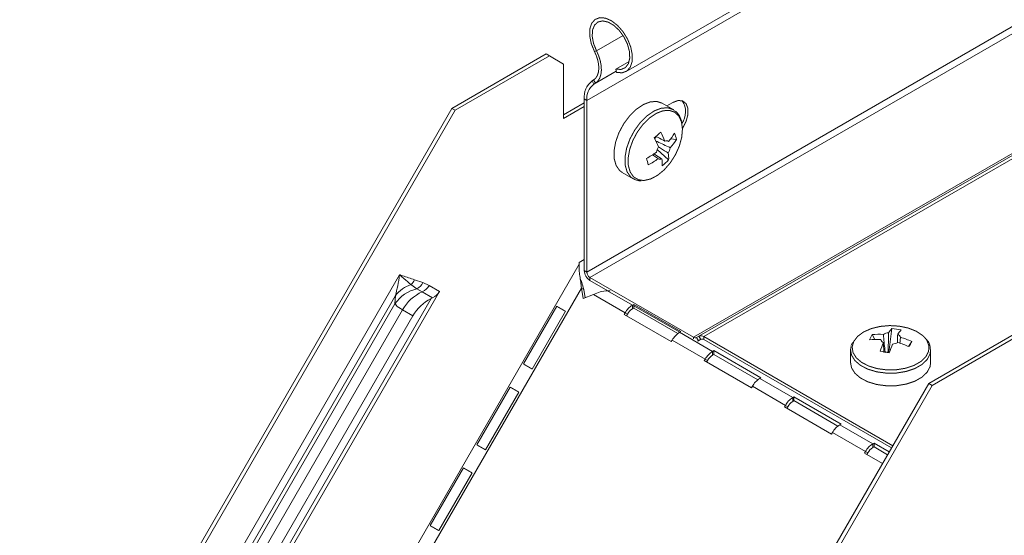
# Model space of a CAD drawing. Header units: millimetres. Extents: x 428 to 1137, y -1268 to 1088.
# Tile 7 of 14: x 515 to 663, y 367 to 444. Entities that reach past the tile are written whole.
import ezdxf

# ---------------------------------------------------------------- set-up
doc = ezdxf.new("R2010")
doc.units = ezdxf.units.MM
doc.linetypes.add('K5LT32768', pattern=[0])
doc.linetypes.add('K5LT32769', pattern=[0])

msp = doc.modelspace()

# ---------------------------------------------------------------- linework, layer by layer
at = {"color": 7, "linetype": 'K5LT32768', "lineweight": 15}
for p, q in [((605.9802719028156, 436.1139045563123), (795.4848808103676, 545.5125866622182)), ((789.5861448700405, 541.1669246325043), (600.0815359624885, 431.7682425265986)), ((789.5861448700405, 515.413222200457), (600.0815359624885, 406.0145400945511)), ((790.0457562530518, 514.6171276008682), (600.5411473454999, 405.2184454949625)), ((805.601683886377, 505.6368817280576), (616.0970749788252, 396.2381996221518)), ((806.4135059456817, 505.8012969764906), (616.9088970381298, 396.4026148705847)), ((807.138505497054, 505.7295590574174), (617.633896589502, 396.3308769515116)), ((593.9883344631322, 438.7408036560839), (579.8462123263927, 430.5767303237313)), ((594.4833070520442, 438.4550620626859), (593.9883344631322, 438.7408036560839)), ((601.2294053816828, 439.1115015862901), (601.5287112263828, 439.2254774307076)), ((594.4833070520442, 438.4550620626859), (580.3411849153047, 430.2909887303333)), ((596.6046422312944, 437.2300675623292), (594.4833070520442, 438.4550620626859)), ((596.6046422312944, 429.0646428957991), (596.6046422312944, 437.2300675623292)), ((606.4373755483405, 437.6314439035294), (604.4375075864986, 436.4769447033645)), ((604.5381647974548, 435.9850441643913), (604.4375075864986, 436.4769447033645)), ((600.8595878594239, 434.6937128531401), (601.1031123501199, 434.8490891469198)), ((600.8595878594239, 434.6937128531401), (601.1415186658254, 434.2216135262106)), ((601.1031123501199, 434.8490891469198), (601.3850536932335, 434.3770080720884)), ((601.1415186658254, 434.2216135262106), (601.3850536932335, 434.3770080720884)), ((599.6926153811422, 431.4187750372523), (596.6046422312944, 429.6361260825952)), ((599.6926259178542, 431.9927555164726), (600.0815359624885, 431.7682425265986)), ((599.6926259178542, 406.2390530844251), (599.6926259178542, 431.9927555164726)), ((600.0815359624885, 406.0145400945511), (600.0815359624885, 431.7682425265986)), ((613.0340106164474, 430.4089969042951), (611.3897882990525, 431.358186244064)), ((612.9862266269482, 431.4689788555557), (612.0920601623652, 430.9527875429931)), ((579.8462123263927, 430.5767303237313), (515.000714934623, 318.2610588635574)), ((580.3411849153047, 430.2909887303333), (515.4956875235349, 317.9753172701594)), ((579.8462123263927, 430.5767303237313), (580.3411849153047, 430.2909887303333)), ((599.6926153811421, 430.8472918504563), (596.6046422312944, 429.0646428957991)), ((610.4380070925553, 426.2135486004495), (610.2555112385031, 426.0490867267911)), ((610.4380070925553, 426.2135486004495), (610.4068184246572, 426.3239342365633)), ((613.5183516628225, 425.9124338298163), (612.640801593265, 425.9982155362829)), ((612.351242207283, 422.8403097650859), (610.6399537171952, 424.4298589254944)), ((605.3902687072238, 420.9655941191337), (607.0344910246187, 420.0164047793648)), ((598.9184409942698, 407.4719154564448), (599.6926153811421, 407.9188368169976)), ((598.9184409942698, 407.1926734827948), (544.7854502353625, 313.4316077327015)), ((598.9184409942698, 407.1926734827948), (598.9184409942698, 407.4719154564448)), ((599.6926259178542, 406.2390530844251), (600.0815359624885, 406.0145400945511)), ((571.9661214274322, 405.628381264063), (532.6661239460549, 337.5587890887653)), ((574.2535362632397, 404.8798346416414), (575.4823908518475, 404.4655773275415)), ((599.0961847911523, 405.0475190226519), (599.0956579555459, 405.0482661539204)), ((616.0970749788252, 396.2381996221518), (600.5411473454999, 405.2184454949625)), ((600.5411473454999, 404.7693708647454), (600.5411473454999, 405.2184454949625)), ((603.2281037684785, 403.2182239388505), (600.5411473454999, 404.7693708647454)), ((599.2761096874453, 403.6306300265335), (548.0490809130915, 314.9028137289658)), ((574.5957897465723, 403.5200711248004), (573.699273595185, 404.144622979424)), ((575.4011528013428, 403.0630642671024), (574.5957897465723, 403.5200711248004)), ((575.4823908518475, 404.4655773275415), (576.4408101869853, 404.0154880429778)), ((576.4408101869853, 404.0154880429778), (577.9889271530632, 403.1214886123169)), ((599.5302341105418, 402.067123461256), (599.2761096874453, 403.6306300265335)), ((599.6260971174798, 403.4284965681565), (599.2761096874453, 403.6306300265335)), ((599.828970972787, 402.180414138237), (599.6260971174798, 403.4284965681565)), ((571.3543388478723, 402.4912419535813), (535.076923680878, 339.6569159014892)), ((577.9889271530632, 403.1214886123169), (537.8479525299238, 333.5952813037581)), ((576.7172724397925, 402.0620016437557), (538.1296409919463, 335.2262636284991)), ((571.3036994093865, 401.2673442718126), (571.3543388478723, 402.4912419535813)), ((576.9492697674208, 402.1690648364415), (575.4011528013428, 403.0630642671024)), ((601.0674982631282, 402.6501616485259), (599.5302341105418, 402.067123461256)), ((605.8238438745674, 399.90438177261), (601.0674982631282, 402.6501616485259)), ((603.5817158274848, 403.2182084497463), (603.1949025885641, 403.2182023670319)), ((606.9238344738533, 401.0655358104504), (603.1949025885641, 403.2182023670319)), ((571.3036994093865, 401.2673442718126), (536.1113759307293, 340.3124764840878)), ((572.4381450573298, 400.348597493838), (537.4740467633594, 339.7890029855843)), ((573.9862620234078, 399.4545980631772), (572.4381450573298, 400.348597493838)), ((590.565388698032, 392.2318181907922), (595.565395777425, 400.8920601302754)), ((607.1172463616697, 401.1771901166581), (606.9238344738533, 401.0655358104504)), ((606.9238344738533, 400.4939597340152), (606.9238344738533, 401.0655358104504)), ((606.9238344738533, 400.4939597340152), (607.1172463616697, 400.6056140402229)), ((614.1883074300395, 397.0951534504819), (607.1172463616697, 401.1771901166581)), ((607.1172463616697, 400.6056140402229), (607.1172463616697, 401.1771901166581)), ((614.0115119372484, 396.9930949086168), (607.1172463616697, 400.9730697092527)), ((607.1172463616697, 400.6056140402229), (613.7180855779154, 396.7950306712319)), ((573.9862620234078, 399.4545980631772), (539.0221637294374, 338.8950035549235)), ((596.883116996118, 400.1312777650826), (591.8831099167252, 391.4710114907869)), ((605.8238438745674, 399.90438177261), (605.6870773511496, 399.6674952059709)), ((605.6870773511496, 399.6674952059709), (612.7581384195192, 395.5854585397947)), ((605.8238438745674, 399.90438177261), (606.173831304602, 399.702248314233)), ((606.0371069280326, 399.4654347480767), (606.173831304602, 399.702248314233)), ((645.8558899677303, 397.5631441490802), (645.4374244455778, 394.3478382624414)), ((651.3729124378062, 389.2852452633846), (665.5150345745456, 397.4493185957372)), ((613.9948955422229, 396.9834991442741), (614.1883074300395, 397.0951534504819)), ((618.9446530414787, 394.1260649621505), (613.9948955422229, 396.9834991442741)), ((616.9088970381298, 396.4026148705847), (616.5470663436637, 396.1936908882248)), ((616.8220745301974, 395.7173627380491), (616.5470663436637, 396.1936908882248)), ((617.1891103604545, 395.9292480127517), (616.8220745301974, 395.7173627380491)), ((617.1838946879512, 395.9263171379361), (616.8220745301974, 395.7173627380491)), ((617.1838946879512, 395.9263171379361), (616.9088970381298, 396.4026148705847)), ((645.9897694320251, 379.9613799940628), (617.633896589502, 396.3308769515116)), ((617.633896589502, 395.8817779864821), (617.633896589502, 396.3308769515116)), ((645.7953038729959, 379.6245436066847), (617.633896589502, 395.8817779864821)), ((642.8930508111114, 396.6371360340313), (643.2830356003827, 395.9037930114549)), ((651.8678850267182, 388.9995036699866), (666.0100071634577, 397.1635770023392)), ((612.7581384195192, 395.5854585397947), (612.8949049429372, 395.8223451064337)), ((617.8446624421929, 392.9649109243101), (612.8949049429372, 395.8223451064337)), ((639.9412752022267, 395.4459218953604), (639.7622564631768, 394.9966061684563)), ((639.9598619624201, 395.4736595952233), (639.9412752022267, 395.4459218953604)), ((648.8210050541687, 395.618962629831), (648.3336505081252, 394.8699295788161)), ((651.6545692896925, 394.2996866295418), (651.6511553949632, 394.4164260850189)), ((617.8446624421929, 392.9649109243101), (617.707895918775, 392.728024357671)), ((617.8446624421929, 392.9649109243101), (618.1946498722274, 392.7627774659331)), ((619.1380649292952, 394.2377192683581), (618.9446530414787, 394.1260649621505)), ((618.9446530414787, 393.5544888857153), (618.9446530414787, 394.1260649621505)), ((618.9446530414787, 393.5544888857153), (619.1380649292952, 393.666143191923)), ((626.209125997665, 390.1556826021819), (619.1380649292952, 394.2377192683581)), ((619.1380649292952, 393.666143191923), (619.1380649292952, 394.2377192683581)), ((619.1380649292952, 393.666143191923), (625.7389041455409, 389.855559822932)), ((639.6545607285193, 394.2996866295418), (639.6545607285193, 392.4010115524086)), ((645.2779302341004, 394.038380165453), (645.4374244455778, 394.3478382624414)), ((645.6011228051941, 394.3197117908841), (645.4374244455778, 394.3478382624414)), ((651.6545692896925, 392.4010115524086), (651.6545692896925, 394.2996866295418)), ((617.707895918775, 392.728024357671), (624.7789569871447, 388.6459876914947)), ((618.0579254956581, 392.5259638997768), (618.1946498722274, 392.7627774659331)), ((626.0157141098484, 390.0440282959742), (626.209125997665, 390.1556826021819)), ((630.9654610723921, 387.186600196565), (626.0157141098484, 390.0440282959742)), ((583.5653872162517, 380.1074600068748), (588.5653942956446, 388.7677019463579)), ((586.5274150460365, 276.9695738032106), (651.3729124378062, 389.2852452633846)), ((587.0223876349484, 276.6838322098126), (651.8678850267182, 388.9995036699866)), ((624.7789569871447, 388.6459876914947), (624.9157235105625, 388.8828742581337)), ((629.8654704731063, 386.0254461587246), (624.9157235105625, 388.8828742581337)), ((651.8678850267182, 388.9995036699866), (651.3729124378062, 389.2852452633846)), ((589.8831155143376, 388.0069195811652), (584.8831084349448, 379.3466533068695)), ((631.1588729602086, 387.2982545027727), (630.9654610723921, 387.186600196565)), ((630.9654610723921, 386.6150241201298), (630.9654610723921, 387.186600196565)), ((638.2299445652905, 383.216211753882), (631.1588729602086, 387.2982545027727)), ((631.1588729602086, 386.7266784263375), (631.1588729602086, 387.2982545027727)), ((629.8654704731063, 386.0254461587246), (629.7287039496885, 385.7885595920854)), ((629.7287039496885, 385.7885595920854), (636.7997755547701, 381.7065168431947)), ((629.8654704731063, 386.0254461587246), (630.2154579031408, 385.8233127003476)), ((630.0787335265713, 385.5864991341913), (630.2154579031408, 385.8233127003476)), ((630.9654610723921, 386.6150241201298), (631.1588729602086, 386.7266784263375)), ((631.1588729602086, 386.7266784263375), (637.7597227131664, 382.916088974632)), ((638.0365326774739, 383.1045574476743), (638.2299445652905, 383.216211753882)), ((642.9862796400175, 380.247129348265), (638.0365326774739, 383.1045574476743)), ((636.7997755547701, 381.7065168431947), (636.9365420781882, 381.9434034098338)), ((641.8862890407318, 379.0859753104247), (636.9365420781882, 381.9434034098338)), ((643.179691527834, 380.3587836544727), (642.9862796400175, 380.247129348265)), ((642.9862796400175, 379.6755532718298), (642.9862796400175, 380.247129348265)), ((642.9862796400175, 379.6755532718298), (643.179691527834, 379.7872075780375)), ((645.459393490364, 379.0427397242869), (643.179691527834, 380.3587836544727)), ((643.179691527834, 379.7872075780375), (643.179691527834, 380.3587836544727)), ((643.179691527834, 379.7872075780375), (645.2118861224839, 378.6140466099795)), ((641.8862890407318, 379.0859753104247), (641.7495225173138, 378.8490887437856)), ((641.7495225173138, 378.8490887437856), (644.4481430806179, 377.2912082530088)), ((641.8862890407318, 379.0859753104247), (642.2362764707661, 378.8838418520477)), ((642.0995520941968, 378.6470282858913), (642.2362764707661, 378.8838418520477)), ((576.5653857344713, 367.9831018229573), (581.5653928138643, 376.6433680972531)), ((582.8831140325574, 375.8825613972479), (577.8831069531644, 367.2222951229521))]:
    msp.add_line(p, q, dxfattribs=at)
at = {"color": 8, "linetype": 'K5LT32769', "lineweight": 15, "true_color": 0x808080}
for p, q in [((605.5118412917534, 441.5248894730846), (601.5287112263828, 439.2254774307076)), ((604.5020133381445, 436.1615858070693), (601.1415186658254, 434.2216135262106)), ((604.499326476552, 436.1748394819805), (601.3850536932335, 434.3770080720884)), ((616.0970749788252, 395.9932453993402), (616.0970749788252, 396.2381996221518))]:
    msp.add_line(p, q, dxfattribs=at)
at = {"color": 7, "linetype": 'K5LT32768', "const_width": 0.15}
for points in [[(601.2294053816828, 439.1115015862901), (600.7507541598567, 440.2899125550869), (600.5116866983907, 441.4492310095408), (600.5316116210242, 442.4954412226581), (600.8088852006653, 443.3437118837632), (601.3210537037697, 443.9252646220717), (602.0265603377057, 444.1929346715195), (602.8682012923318, 444.1250160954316), (603.7777513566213, 443.7270204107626), (604.6814219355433, 443.0312025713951), (605.5059618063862, 442.0940124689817), (606.1844944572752, 440.9914353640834), (606.6620182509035, 439.8128721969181), (606.8997791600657, 438.6538943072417), (606.878526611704, 437.6084991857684), (606.5999675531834, 436.7614329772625), (606.0867032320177, 436.1813888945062), (605.3803431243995, 435.9154039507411), (604.5381647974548, 435.9850441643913)], [(601.5287112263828, 439.2254774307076), (601.0894673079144, 440.3226868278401), (600.8878473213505, 441.3955350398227), (600.942164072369, 442.3465506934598), (601.2474863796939, 443.0893690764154), (601.7760710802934, 443.556513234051), (602.4799129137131, 443.7055387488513), (603.2950751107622, 443.5229338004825), (604.1475056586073, 443.0252634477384), (604.9597913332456, 442.2577284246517), (605.6581435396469, 441.2900592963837), (606.17912073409, 440.2101535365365), (606.4754025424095, 439.1160942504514), (606.520078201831, 438.1072744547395), (606.3090910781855, 437.2753204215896), (605.861596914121, 436.6958300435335), (605.2182568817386, 436.4213764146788), (604.4375075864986, 436.4769447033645)], [(601.1031123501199, 434.8490891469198), (601.4211840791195, 435.1299731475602), (601.6614000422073, 435.5144978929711), (601.8158577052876, 435.9899963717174), (601.8794889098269, 436.5408512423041), (601.850207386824, 437.1489693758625), (601.7289509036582, 437.794341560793), (601.5197234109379, 438.455772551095), (601.2294053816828, 439.1115015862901)], [(601.3850536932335, 434.3770080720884), (601.7468633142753, 434.696497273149), (602.0201013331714, 435.1338924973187), (602.1958010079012, 435.6747562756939), (602.2681776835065, 436.3013784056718), (602.2348605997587, 436.9931044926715), (602.0969455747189, 437.7272059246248), (601.85895285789, 438.4795855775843), (601.5287112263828, 439.2254774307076)], [(611.3897882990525, 431.358186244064), (610.5836033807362, 431.6218079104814), (609.6115495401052, 431.5588597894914), (608.5627462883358, 431.1567889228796), (607.5030902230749, 430.4408608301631), (606.4991733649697, 429.4560886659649), (605.6140684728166, 428.2643377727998), (604.9033672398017, 426.940456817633), (604.4117663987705, 425.5676788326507), (604.1701174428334, 424.2322191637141), (604.1936353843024, 423.0180071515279), (604.4808240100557, 422.0013690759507), (605.0136444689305, 421.2461125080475), (605.3902687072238, 420.9655941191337)], [(614.4240031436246, 427.5749940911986), (614.4634104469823, 427.6350973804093), (614.9764429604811, 428.6372663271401), (615.249407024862, 429.6608967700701), (615.249407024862, 430.5825534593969), (614.9764429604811, 431.2910263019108), (614.4634104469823, 431.7008848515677), (613.7722232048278, 431.7626749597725), (612.9862266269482, 431.4689788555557)], [(613.1545716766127, 430.3335598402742), (613.0620382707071, 430.392519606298), (613.0340106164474, 430.4089969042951)], [(608.5683939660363, 419.7642289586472), (608.6904512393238, 419.7693521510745), (609.6701547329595, 419.9947952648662), (610.6923211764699, 420.5367694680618), (611.6927187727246, 421.3612607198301), (612.6085276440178, 422.416429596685), (613.3821541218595, 423.6360056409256), (613.965023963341, 424.9433265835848), (614.3205115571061, 426.2562902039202), (614.4262580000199, 427.4923427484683), (614.275625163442, 428.5738446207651)], [(595.5653641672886, 400.892014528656), (595.6007569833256, 400.871603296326), (595.8403723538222, 400.7332286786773), (596.0904190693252, 400.5888587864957), (596.3463347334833, 400.4411034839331), (596.6034726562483, 400.2926455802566), (596.8571229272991, 400.1462043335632), (596.8830748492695, 400.131221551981)], [(595.565395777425, 400.8920601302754), (595.7057869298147, 400.8109959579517), (595.8590750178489, 400.7225118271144), (596.0224362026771, 400.6281652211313), (596.1929307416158, 400.5297265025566), (596.367418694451, 400.4289842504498), (596.5427495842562, 400.3277817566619), (596.7156781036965, 400.2279196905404), (596.883116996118, 400.1312777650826)], [(650.9176316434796, 396.0273820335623), (650.4489797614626, 396.5147899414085), (649.499221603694, 397.1448253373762), (648.307898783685, 397.6187174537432), (646.949853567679, 397.9066914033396), (645.5104122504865, 397.9906328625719), (644.0800430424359, 397.865298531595), (642.7486030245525, 397.538547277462), (641.5997326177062, 397.0309021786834), (640.7056504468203, 396.3742731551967), (640.1225382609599, 395.6099253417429)], [(616.8220745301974, 395.7173627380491), (616.7475167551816, 395.6823622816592), (616.6726112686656, 395.660995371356)], [(639.7439541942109, 394.8953790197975), (639.6588702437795, 394.4307752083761), (639.6545607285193, 394.2996866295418)], [(645.5092005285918, 394.0663059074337), (645.4611636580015, 394.0626015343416), (645.2779302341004, 394.038380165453)], [(591.8831099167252, 391.4710114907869), (591.7156920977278, 391.5676655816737), (591.5427425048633, 391.6675154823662), (591.3674326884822, 391.7687544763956), (591.1929236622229, 391.8694845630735), (591.0224501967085, 391.9679111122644), (590.8590679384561, 392.0622455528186), (590.7057798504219, 392.1507540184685), (590.565388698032, 392.2318181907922)], [(639.6545607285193, 392.4010115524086), (639.7907582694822, 391.6672050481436), (640.2910940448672, 390.8484169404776), (641.128425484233, 390.1271773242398), (642.2501743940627, 389.5488267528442), (643.5858185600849, 389.1496729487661), (645.0514541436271, 388.9548192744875), (646.5549797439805, 388.9765102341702), (648.0019337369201, 389.2133650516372), (649.301405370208, 389.6505175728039), (650.3717035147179, 390.2604800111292), (651.1456144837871, 391.0049495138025), (651.5745324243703, 391.8371439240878), (651.6545692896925, 392.4010115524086)], [(588.5653626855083, 388.7676563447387), (588.6007555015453, 388.7472451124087), (588.8403708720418, 388.6088704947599), (589.0904175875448, 388.4645006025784), (589.346333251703, 388.3167453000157), (589.6034711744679, 388.1682873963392), (589.8571214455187, 388.0218461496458), (589.8830733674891, 388.0068633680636)], [(588.5653942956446, 388.7677019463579), (588.7057854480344, 388.6866377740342), (588.8590735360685, 388.598153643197), (589.0224347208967, 388.5038070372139), (589.1929292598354, 388.4053683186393), (589.3674172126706, 388.3046260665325), (589.5427481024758, 388.2034235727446), (589.7156976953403, 388.1035736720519), (589.8831155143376, 388.0069195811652)], [(584.8831084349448, 379.3466533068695), (584.7156906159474, 379.4433073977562), (584.542741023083, 379.5431572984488), (584.3674312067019, 379.6443962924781), (584.1929432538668, 379.7451385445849), (584.0224487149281, 379.8435529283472), (583.8590664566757, 379.9378873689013), (583.7057994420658, 380.02640799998), (583.5653872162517, 380.1074600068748)], [(581.5653612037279, 376.6432981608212), (581.600754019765, 376.6228869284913), (581.8403693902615, 376.4845123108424), (582.0904161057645, 376.340142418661), (582.3463528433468, 376.1923992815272), (582.6034696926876, 376.0439535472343), (582.8571199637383, 375.8974879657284), (582.8830718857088, 375.8825051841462)], [(581.5653928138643, 376.6433680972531), (581.705783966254, 376.5622795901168), (581.8590720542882, 376.4737954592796), (582.0224332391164, 376.3794488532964), (582.1929277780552, 376.281010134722), (582.3674157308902, 376.1802678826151), (582.5427466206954, 376.0790653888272), (582.7156962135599, 375.9792154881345), (582.8831140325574, 375.8825613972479)], [(577.8831069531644, 367.2222951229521), (577.7156891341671, 367.3189492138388), (577.5427395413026, 367.4187991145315), (577.3674297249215, 367.5200381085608), (577.1929417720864, 367.6207803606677), (577.0224472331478, 367.7192190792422), (576.8590649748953, 367.8135291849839), (576.7057979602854, 367.9020498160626), (576.5653857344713, 367.9831018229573)]]:
    msp.add_lwpolyline(points, dxfattribs=at)
at = {"color": 8, "linetype": 'K5LT32769', "true_color": 0x808080, "const_width": 0.15}
for points in [[(613.0340106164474, 430.4089969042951), (612.227825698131, 430.6726185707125), (611.2557718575, 430.6096704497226), (610.2069686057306, 430.2075995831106), (609.1473125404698, 429.4916714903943), (608.1433956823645, 428.506899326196), (607.2582907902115, 427.3151484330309), (606.5475895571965, 425.9912674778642), (606.0559887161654, 424.6184894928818), (605.8143397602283, 423.2830298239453), (605.8378577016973, 422.0688178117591), (606.1250463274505, 421.0521797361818), (606.6578667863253, 420.2969231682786), (607.0127853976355, 420.0291339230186)], [(614.275625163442, 428.5738446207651), (613.8780960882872, 429.4328521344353), (613.2586427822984, 430.015400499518), (612.4561667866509, 430.2848378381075), (611.5210968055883, 430.2242832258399), (610.5122066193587, 429.8375152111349), (609.4928850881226, 429.1488383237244), (608.5271743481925, 428.2015503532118), (607.6757447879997, 427.0551320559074), (606.9920807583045, 425.7816337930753), (606.5191931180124, 424.4611008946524), (606.2867532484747, 423.1764636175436), (606.3093650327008, 422.0084756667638), (606.5856165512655, 421.030494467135), (607.0981643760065, 420.3040035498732), (607.8147872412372, 419.874621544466), (608.5683939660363, 419.7642289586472)], [(640.1225382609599, 395.6099253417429), (639.8870216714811, 394.78586352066), (640.0138942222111, 393.9538880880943), (640.4952006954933, 393.1662556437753), (641.300669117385, 392.4724612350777), (642.379733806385, 391.9161240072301), (643.6645383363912, 391.5321587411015), (645.0744136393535, 391.3447259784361), (646.5207143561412, 391.365583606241), (647.9126034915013, 391.5934238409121), (649.1626157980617, 392.0139462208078), (650.19220008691, 392.600697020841), (650.9366609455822, 393.3168393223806), (651.3492259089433, 394.1173549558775), (651.4039957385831, 394.9519642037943), (651.0974933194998, 395.7681975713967), (650.9176316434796, 396.0273820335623)], [(639.6545607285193, 394.2996866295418), (639.7907582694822, 393.5658801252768), (640.2910940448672, 392.7470920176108), (641.128425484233, 392.025852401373), (642.2501743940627, 391.4475018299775), (643.5858185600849, 391.0483480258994), (645.0514541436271, 390.8534943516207), (646.5549797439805, 390.8751853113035), (648.0019337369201, 391.1120401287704), (649.301405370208, 391.5491926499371), (650.3717035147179, 392.1591550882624), (651.1456144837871, 392.9036245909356), (651.5745324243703, 393.735819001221), (651.6545692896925, 394.2996866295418)]]:
    msp.add_lwpolyline(points, dxfattribs=at)
at = {"color": 7, "linetype": 'K5LT32768', "lineweight": 15}
for centre, radius, start, end in [((602.7506632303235, 432.2740899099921), 3.070951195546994, 128.0096849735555, 185.2563213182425), ((602.8592666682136, 432.0237887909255), 2.789460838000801, 128.01002107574, 185.2563134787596), ((611.8572572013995, 430.0665464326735), 3.038280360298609, 324.7617674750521, 33.01383606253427), ((597.2836012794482, 441.4587791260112), 20.0321569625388, 310.1624508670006, 313.8854374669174), ((598.8058251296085, 420.536113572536), 13.96187271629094, 21.57887485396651, 27.67625856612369), ((597.8283810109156, 419.659905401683), 13.97362437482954, 21.58187784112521, 27.67403805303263), ((612.0216650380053, 425.0778578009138), 0.6371240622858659, 60.40575038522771, 111.4051224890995), ((605.7595390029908, 431.4160157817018), 8.758443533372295, 318.6689678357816, 328.7495405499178), ((606.030690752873, 430.4561401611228), 8.758443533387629, 318.6689678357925, 328.7495405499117), ((608.040164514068, 424.8831569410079), 5.574042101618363, 10.64104124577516, 20.90748091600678), ((603.1749004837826, 434.2259754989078), 12.59526911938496, 297.7343333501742, 305.644755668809), ((612.8692268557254, 423.5591738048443), 2.393514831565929, 148.7789842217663, 169.6186438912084), ((610.2533398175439, 425.1032913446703), 2.393307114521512, 328.7765274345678, 349.6179212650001), ((576.3397547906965, 413.3239604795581), 34.12046082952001, 14.93541133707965, 16.61040103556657), ((603.445710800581, 433.2666396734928), 12.59590675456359, 297.7344547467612, 305.6445868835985), ((611.1006937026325, 423.5845814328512), 0.6370956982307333, 240.4041130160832, 291.403910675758), ((606.8105096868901, 422.2522039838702), 4.582699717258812, 356.458260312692, 9.282768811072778), ((606.1861163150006, 428.7097865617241), 8.512316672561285, 307.6390179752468, 316.407278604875), ((607.7770827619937, 423.123416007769), 4.582912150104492, 356.4583376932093, 9.282555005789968), ((601.5348655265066, 406.3228824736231), 1.844145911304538, 182.6053935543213, 237.3946065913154), ((572.2216962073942, 405.8350717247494), 2.24518415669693, 311.1558637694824, 334.8201875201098), ((601.0794776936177, 406.0599627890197), 0.9989749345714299, 182.6060977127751, 237.3923856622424), ((576.0070449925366, 397.9258295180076), 5.769504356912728, 104.1585493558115, 144.6079246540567), ((575.3943833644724, 399.2509441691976), 5.178946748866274, 109.1054523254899, 141.2688155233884), ((573.5264855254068, 405.4111936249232), 2.172499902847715, 299.4852770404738, 334.1977509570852), ((574.4654427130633, 405.1281294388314), 2.267167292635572, 294.3759491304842, 330.6092686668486), ((578.0681977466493, 397.1774342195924), 6.461715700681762, 114.3774283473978, 150.6093347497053), ((579.6632128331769, 396.2424654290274), 6.522696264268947, 116.849247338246, 150.4979479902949), ((579.1659275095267, 397.0608544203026), 5.568427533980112, 113.4579592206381, 116.0872331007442), ((576.0134774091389, 404.2342198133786), 2.267283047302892, 294.3769061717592, 330.6083116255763), ((608.6034946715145, 398.372749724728), 3.173697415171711, 121.9543866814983, 151.1445327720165), ((608.0690584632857, 398.6579656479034), 2.163888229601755, 121.9543619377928, 151.1449458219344), ((648.7144682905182, 394.823005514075), 3.959776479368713, 136.211899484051, 148.0244849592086), ((644.931963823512, 388.1047783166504), 9.50338485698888, 76.08767579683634, 84.42084914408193), ((615.6745557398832, 394.2907130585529), 3.173697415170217, 121.9543866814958, 151.1445327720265), ((616.3606680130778, 396.6061714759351), 0.4526417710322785, 234.3844522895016, 294.3180206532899), ((617.2091849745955, 395.738019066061), 0.7292876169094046, 54.38294027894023, 114.3151387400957), ((617.3702647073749, 395.5137394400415), 0.4527186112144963, 54.38537072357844, 114.3096944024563), ((647.2268090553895, 393.906369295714), 5.122357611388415, 147.784349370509, 157.6837965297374), ((643.5683943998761, 385.5073611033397), 10.40031608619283, 86.68384803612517, 95.96211994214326), ((643.9732288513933, 386.2943694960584), 10.3990193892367, 86.68292965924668, 95.96224303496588), ((644.9889967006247, 396.2348874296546), 0.8885454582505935, 202.8209750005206, 243.5044100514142), ((645.5552602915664, 394.910106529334), 2.01972934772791, 95.67634673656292, 119.0371358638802), ((650.0744712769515, 394.5901204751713), 3.958420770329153, 136.2107288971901, 148.0273501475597), ((646.3199512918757, 395.8908177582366), 0.8887368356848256, 22.82354201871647, 63.49744792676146), ((643.6721849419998, 384.1765012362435), 12.54752052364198, 65.77345192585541, 73.96031598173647), ((662.7597009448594, 387.6936579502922), 19.74954545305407, 156.9077920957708, 160.9462291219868), ((664.0998020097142, 387.4677770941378), 19.72718219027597, 156.9050100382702, 160.948021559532), ((645.7539426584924, 397.2154917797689), 2.019493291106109, 275.674933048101, 299.0378034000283), ((643.2653610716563, 383.3856196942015), 12.55302072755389, 65.77524855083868, 73.95851935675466), ((605.6332478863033, 417.3793027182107), 48.36005345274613, 332.2113016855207, 333.258550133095), ((620.6243132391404, 391.4332788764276), 3.173697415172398, 121.9543866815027, 151.1445327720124), ((620.0898770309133, 391.7184947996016), 2.163888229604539, 121.9543619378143, 151.1449458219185), ((641.299853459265, 373.8043307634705), 20.52747742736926, 78.32663885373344, 82.18188608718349), ((645.6060482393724, 392.1743585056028), 1.892680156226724, 99.98332574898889, 106.9061446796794), ((627.695374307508, 387.3512422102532), 3.173697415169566, 121.9543866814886, 151.1445327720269), ((632.6451212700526, 384.4938141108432), 3.17369741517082, 121.9543866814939, 151.1445327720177), ((632.1106850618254, 384.7790300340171), 2.163888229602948, 121.954361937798, 151.1449458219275), ((639.7161928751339, 380.4117713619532), 3.173697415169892, 121.9543866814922, 151.1445327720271), ((644.6659398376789, 377.5543432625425), 3.173697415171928, 121.9543866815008, 151.1445327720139), ((644.1315036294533, 377.8395591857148), 2.163888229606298, 121.9543619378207, 151.1449458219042)]:
    msp.add_arc(centre, radius, start, end, dxfattribs=at)
for points, knots in [([(614.2712735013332, 428.7094269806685), (614.2123424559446, 428.8839075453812), (614.0449927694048, 429.3793894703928), (613.6872485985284, 429.9562161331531), (613.2889922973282, 430.2011048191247), (613.154835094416, 430.283598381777)], [0, 0, 0, 0, 0.2649488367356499, 0.7523895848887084, 1, 1, 1, 1]), ([(610.3965556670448, 426.38267357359), (610.7736387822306, 426.1903820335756), (611.237648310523, 425.9537628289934), (611.7021260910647, 425.7156437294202), (611.7891402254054, 425.6710350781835)], [0, 0, 0, 0, 0.8126624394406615, 1, 1, 1, 1]), ([(610.4066076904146, 425.7066938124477), (611.0449558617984, 425.4074798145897), (611.7792455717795, 425.063294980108), (612.511754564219, 424.717209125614), (612.6074634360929, 424.6719899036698)], [0, 0, 0, 0, 0.869341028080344, 1, 1, 1, 1]), ([(612.2999811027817, 423.8626550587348), (612.2091615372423, 423.9207168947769), (611.7147221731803, 424.2368168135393), (611.2199821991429, 424.5542654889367), (610.8161170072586, 424.8134045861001)], [0, 0, 0, 0, 0.1836819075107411, 1, 1, 1, 1]), ([(610.7860452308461, 423.0306073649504), (610.703891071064, 423.0880367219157), (610.4185259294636, 423.2875194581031), (610.1341566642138, 423.487807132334), (609.9316548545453, 423.6304337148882)], [0, 0, 0, 0, 0.2878913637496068, 1, 1, 1, 1]), ([(610.137457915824, 423.7574937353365), (610.4452627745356, 423.5599970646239), (610.8439420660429, 423.304192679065), (611.2423769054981, 423.0494836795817), (611.3331956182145, 422.9914256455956)], [0, 0, 0, 0, 0.7720613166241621, 1, 1, 1, 1]), ([(607.0250712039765, 420.0645269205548), (607.1902088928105, 419.9615982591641), (607.5574074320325, 419.7327271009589), (608.0084406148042, 419.7177750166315), (608.2566337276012, 419.7095472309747)], [0, 0, 0, 0, 0.4497231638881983, 1, 1, 1, 1]), ([(599.2761096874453, 403.6306300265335), (599.2469325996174, 403.9270923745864), (599.1885784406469, 404.5200169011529), (599.0277918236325, 405.4517198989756), (598.8978514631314, 406.3656328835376), (598.911577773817, 406.916991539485), (598.9184409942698, 407.1926734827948)], [0, 0, 0, 0, 0.2499991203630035, 0.4999980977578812, 0.7499966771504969, 1, 1, 1, 1]), ([(571.3543388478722, 402.4912419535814), (571.4893257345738, 402.9751133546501), (571.7615649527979, 403.9509768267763), (571.9133584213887, 405.0546869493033), (571.9656864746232, 405.6236520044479), (571.9661214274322, 405.628381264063)], [0, 0, 0, 0, 0.4937527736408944, 0.995792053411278, 1, 1, 1, 1]), ([(571.9661214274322, 405.628381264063), (571.9698866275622, 405.6271075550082), (571.9827570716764, 405.6227536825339), (572.0320254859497, 405.6060609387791), (572.1845205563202, 405.5544075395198), (572.9302075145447, 405.3012404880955), (573.6458255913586, 405.0733563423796), (574.2535362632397, 404.8798346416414)], [0, 0, 0, 0, 0.004961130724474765, 0.01695844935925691, 0.06493185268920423, 0.2059299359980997, 1, 1, 1, 1]), ([(573.699273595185, 404.144622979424), (573.3539412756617, 404.4398859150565), (572.8587949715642, 404.8632414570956), (572.2545582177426, 405.3826439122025), (572.0268291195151, 405.5768781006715), (571.9694446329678, 405.6255619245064), (571.9661214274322, 405.628381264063)], [0, 0, 0, 0, 0.6336893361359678, 0.9085999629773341, 0.9947069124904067, 1, 1, 1, 1]), ([(599.6260971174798, 403.4284965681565), (599.5276581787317, 403.7649520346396), (599.3736160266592, 404.2914542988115), (599.1694258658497, 404.8469224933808), (599.0957211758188, 405.047424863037)], [0, 0, 0, 0, 0.6390389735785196, 1, 1, 1, 1]), ([(603.1949025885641, 403.2182023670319), (602.8176801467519, 403.1736176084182), (602.0632300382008, 403.084447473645), (601.3994103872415, 402.7949242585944), (601.0674982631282, 402.6501616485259)], [0, 0, 0, 0, 0.499996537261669, 1, 1, 1, 1]), ([(572.4381450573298, 400.348597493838), (572.3260605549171, 400.4154610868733), (571.8226206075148, 400.7157863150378), (571.4593275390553, 401.0194656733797), (571.3209440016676, 401.2398777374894), (571.3036994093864, 401.2673442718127)], [0, 0, 0, 0, 0.200454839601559, 0.9003650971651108, 1, 1, 1, 1]), ([(644.8356517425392, 393.9001504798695), (644.8304320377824, 393.954021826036), (644.7508686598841, 394.7751767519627), (644.6643602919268, 395.7004682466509), (644.5844945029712, 396.5716508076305), (644.5749313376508, 396.6759665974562)], [0, 0, 0, 0, 0.0582061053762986, 0.8872291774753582, 1, 1, 1, 1]), ([(645.3554909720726, 396.9199321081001), (645.3526452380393, 396.8117343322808), (645.3288794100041, 395.9081327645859), (645.3030470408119, 394.9477878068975), (645.279476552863, 394.0943679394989), (645.2779302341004, 394.0383801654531)], [0, 0, 0, 0, 0.1127709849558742, 0.9417942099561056, 1, 1, 1, 1]), ([(646.6827584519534, 395.4250323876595), (646.69123703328, 395.7373415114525), (646.7026576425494, 396.1580204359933), (646.7136956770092, 396.5779774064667), (646.7165391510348, 396.6861612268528)], [0, 0, 0, 0, 0.7423930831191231, 1, 1, 1, 1]), ([(647.139103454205, 396.2355537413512), (647.1295847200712, 396.1345111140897), (647.1035953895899, 395.8586309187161), (647.0765976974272, 395.582981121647), (647.059488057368, 395.408289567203)], [0, 0, 0, 0, 0.3662554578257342, 1, 1, 1, 1]), ([(651.6104942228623, 394.4362286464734), (651.6120029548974, 394.5608590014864), (651.6169837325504, 394.9723012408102), (651.4034348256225, 395.4864010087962), (651.1139869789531, 395.8160469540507), (651.0322289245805, 395.9091594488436)], [0, 0, 0, 0, 0.237686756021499, 0.7846753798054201, 1, 1, 1, 1]), ([(644.6376563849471, 393.9341492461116), (644.6253553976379, 394.3385596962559), (644.6101060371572, 394.8399016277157), (644.5954286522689, 395.3424938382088), (644.5925908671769, 395.439667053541)], [0, 0, 0, 0, 0.8066559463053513, 1, 1, 1, 1])]:
    msp.add_open_spline(points, degree=3, knots=knots, dxfattribs=at)

doc.saveas('drawing.dxf')
